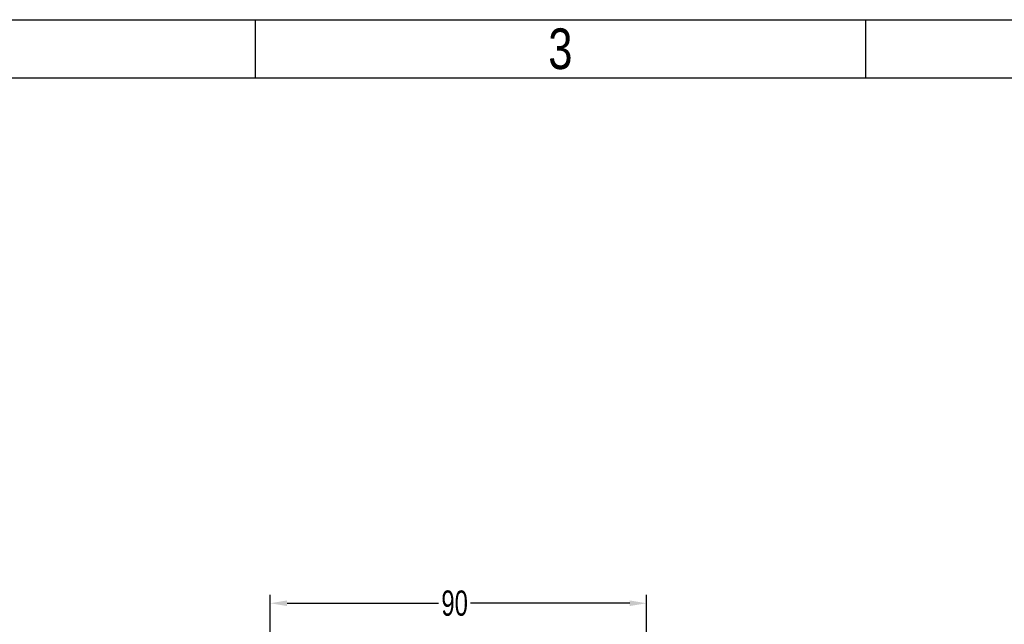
# Model space of a CAD drawing. Header units: millimetres. Extents: x -2013 to 423, y -990 to -169.
# Tile 40 of 50: x -503 to -269, y -313 to -169. Entities that reach past the tile are written whole.
import ezdxf
from ezdxf.enums import TextEntityAlignment as Align

# ---------------------------------------------------------------- set-up
doc = ezdxf.new("R2010")
doc.units = ezdxf.units.MM
doc.header["$LTSCALE"] = 30.734
doc.header["$PDMODE"] = 3
doc.header["$PDSIZE"] = 2
doc.layers.get('0').update_dxf_attribs({"linetype": 'CONTINUOUS'})
doc.layers.get('Defpoints').update_dxf_attribs({"linetype": 'CONTINUOUS'})
doc.styles.get("Standard").update_dxf_attribs({"font": 'txt', "width": 0.707})
doc.dimstyles.get("Standard").update_dxf_attribs({"dimtxt": 3.5, "dimasz": 4, "dimexe": 2, "dimexo": 0, "dimtad": 1, "dimdsep": 46, "dimtxsty": 'Standard', "dimcen": 0.09, "dimclrt": 5, "dimadec": 0, "dimazin": 0, "dimtol": 1, "dimtp": 0.01, "dimtm": 0.01, "dimtfac": 1, "dimtofl": 0, "dimtmove": 0, "dimatfit": 3, "dimfxl": 0, "dimtolj": 1, "dimarcsym": 0})

# ---------------------------------------------------------------- blocks, each defined once
blk = doc.blocks.new('3')
at = {"color": 2}
for p, q in [((6806.12, 1548.82), (6806.12, 1524.82)), ((7058.12, 1548.82), (7058.12, 1524.82))]:
    blk.add_line(p, q, dxfattribs=at)
for points in [[(6302.12, 123.22), (6302.12, 1548.82), (8318.12, 1548.82), (8318.12, 123.22)], [(6422.12, 147.22), (6422.12, 1524.82), (8294.12, 1524.82), (8294.12, 147.22)]]:
    blk.add_lwpolyline(points, close=True, dxfattribs=at)
at = {"color": 2, "width": 0.8}
blk.add_text('3', height=16.8, dxfattribs=at).set_placement((6932.12, 1536.82), align=Align.MIDDLE_CENTER)
blk = doc.blocks.new('*D66')
at = {"color": 0, "lineweight": -2}
for p, q in [((-443.71, -328.15), (-443.71, -306.33)), ((-354.21, -328.15), (-354.21, -306.33)), ((-439.71, -308.33), (-403.66, -308.33)), ((-358.21, -308.33), (-396.04, -308.33))]:
    blk.add_line(p, q, dxfattribs=at)
at = {"color": 0}
for points in [[(-439.71, -307.66), (-439.71, -308.99), (-443.71, -308.33)], [(-358.21, -307.66), (-358.21, -308.99), (-354.21, -308.33)]]:
    blk.add_solid(points, dxfattribs=at)
at = {"layer": 'Defpoints', "color": 0}
for p in [(-354.21, -308.33), (-443.71, -328.15), (-354.21, -328.15)]:
    blk.add_point(p, dxfattribs=at)
at = {"color": 0, "insert": (-399.85, -308.33), "char_height": 3.5, "attachment_point": 5}
blk.add_mtext('\\A1;{\\H1.7143x;90}', dxfattribs=at)

msp = doc.modelspace()

# ---------------------------------------------------------------- block references
at = {"xscale": 0.575736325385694, "yscale": 0.575736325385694, "zscale": 0.575736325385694}
msp.add_blockref('3', (-4365.78, -1061.19), dxfattribs=at)

# ---------------------------------------------------------------- dimensions: what is measured, and where the dimension line sits
at = {"color": 2}
dim = msp.add_linear_dim(base=(-354.21367747, -308.32770241), p1=(-443.71367747, -328.15089117), p2=(-354.21367747, -328.15089117), text='{\\H1.7143x;<>}', dimstyle='Standard', override={"dimtad": 0, "dimtih": 1, "dimtoh": 1, "dimdec": 0, "dimzin": 0, "dimcen": 5.0292, "dimclrt": 0, "dimtol": 0, "dimtdec": 0, "dimtzin": 0}, dxfattribs=at)
dim.commit()
dim.dimension.update_dxf_attribs({"geometry": '*D66', "text_midpoint": (-399.8496349, -308.32770241), "dimtype": 160})

doc.saveas('drawing.dxf')
